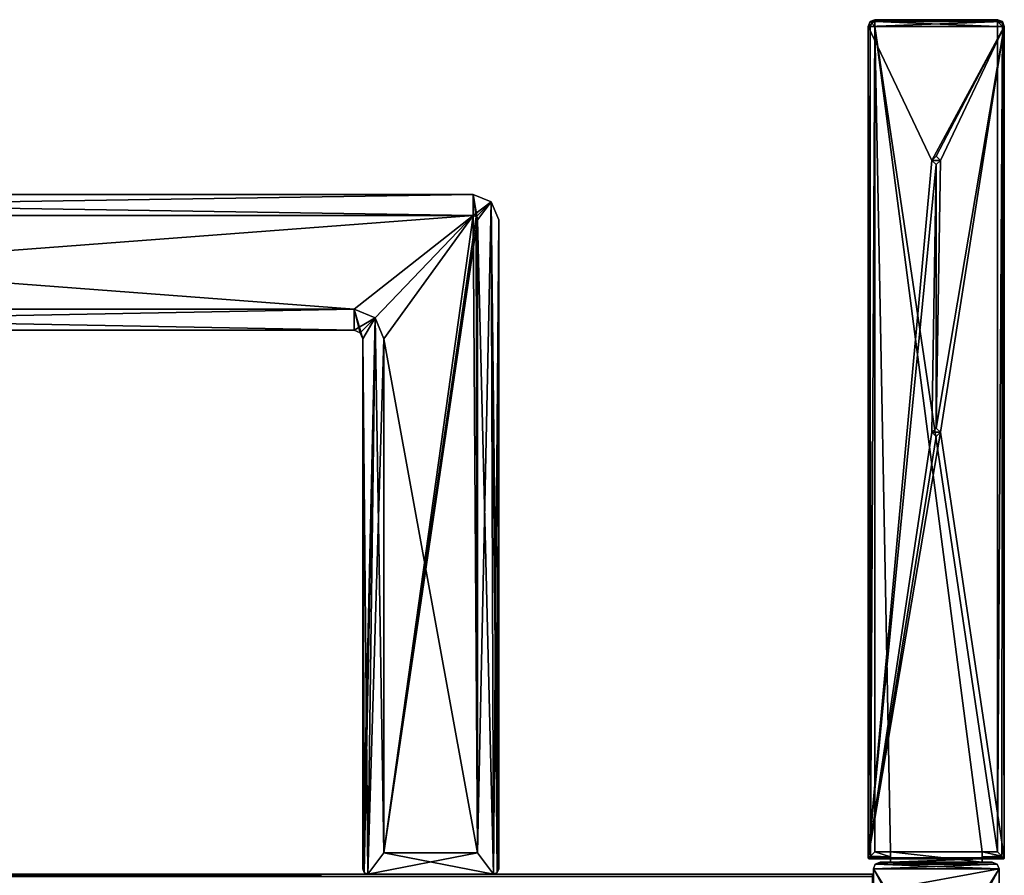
# Model space of a CAD drawing. Header units: millimetres. Extents: x -253 to 253, y -26 to 186.
# Tile 86 of 86: x 127 to 243, y 85 to 186. Entities that reach past the tile are written whole.
import ezdxf

# ---------------------------------------------------------------- set-up
doc = ezdxf.new("R2010")
doc.units = ezdxf.units.MM
doc.header["$LTSCALE"] = 52.148148
for name, color, linetype in [('10', 7, 'CONTINUOUS'), ('105', 7, 'CONTINUOUS'), ('16', 7, 'CONTINUOUS'), ('17', 7, 'CONTINUOUS'), ('62', 7, 'CONTINUOUS'), ('63', 7, 'CONTINUOUS'), ('64', 7, 'CONTINUOUS'), ('65', 7, 'CONTINUOUS'), ('66', 7, 'CONTINUOUS'), ('67', 7, 'CONTINUOUS'), ('68', 7, 'CONTINUOUS'), ('69', 7, 'CONTINUOUS'), ('70', 7, 'CONTINUOUS'), ('71', 7, 'CONTINUOUS'), ('72', 7, 'CONTINUOUS'), ('744', 7, 'CONTINUOUS'), ('745', 7, 'CONTINUOUS'), ('746', 7, 'CONTINUOUS'), ('747', 7, 'CONTINUOUS'), ('748', 7, 'CONTINUOUS'), ('749', 7, 'CONTINUOUS'), ('750', 7, 'CONTINUOUS'), ('751', 7, 'CONTINUOUS'), ('752', 7, 'CONTINUOUS'), ('753', 7, 'CONTINUOUS'), ('754', 7, 'CONTINUOUS'), ('755', 7, 'CONTINUOUS'), ('756', 7, 'CONTINUOUS'), ('757', 7, 'CONTINUOUS'), ('758', 7, 'CONTINUOUS'), ('759', 7, 'CONTINUOUS'), ('760', 7, 'CONTINUOUS'), ('761', 7, 'CONTINUOUS'), ('762', 7, 'CONTINUOUS'), ('763', 7, 'CONTINUOUS'), ('764', 7, 'CONTINUOUS'), ('765', 7, 'CONTINUOUS'), ('766', 7, 'CONTINUOUS'), ('772', 7, 'CONTINUOUS'), ('80', 7, 'CONTINUOUS'), ('808', 7, 'CONTINUOUS'), ('809', 7, 'CONTINUOUS'), ('81', 7, 'CONTINUOUS'), ('82', 7, 'CONTINUOUS'), ('83', 7, 'CONTINUOUS'), ('84', 7, 'CONTINUOUS'), ('85', 7, 'CONTINUOUS'), ('857', 7, 'CONTINUOUS'), ('858', 7, 'CONTINUOUS'), ('859', 7, 'CONTINUOUS'), ('86', 7, 'CONTINUOUS'), ('860', 7, 'CONTINUOUS'), ('861', 7, 'CONTINUOUS'), ('862', 7, 'CONTINUOUS'), ('9', 7, 'CONTINUOUS'), ('92', 7, 'CONTINUOUS'), ('93', 7, 'CONTINUOUS'), ('94', 7, 'CONTINUOUS'), ('95', 7, 'CONTINUOUS'), ('96', 7, 'CONTINUOUS'), ('97', 7, 'CONTINUOUS'), ('98', 7, 'CONTINUOUS'), ('99', 7, 'CONTINUOUS')]:
    doc.layers.add(name, color=color, linetype=linetype)

msp = doc.modelspace()

# ---------------------------------------------------------------- linework, layer by layer
at = {"layer": '10', "linetype": 'Continuous'}
for points in [[(227, 84.71, -431.89), (227, 85, -432.59), (-227, 84.71, -431.89), (227, 84.71, -431.89)], [(-227, 84.71, -431.89), (227, 85, -432.59), (-227, 85, -432.59), (-227, 84.71, -431.89)]]:
    msp.add_3dface(points, dxfattribs=at)
at = {"layer": '105', "linetype": 'Continuous'}
for points in [[(180, 162.5, -446.3), (180, 162.5, -440.55), (20, 162.5, -440.55), (180, 162.5, -446.3)], [(20, 162.5, -446.3), (180, 162.5, -446.3), (20, 162.5, -440.55), (20, 162.5, -446.3)]]:
    msp.add_3dface(points, dxfattribs=at)
at = {"layer": '16', "linetype": 'Continuous'}
for points in [[(227, 85, -446), (227, 84.71, -446.71), (-227, 85, -446), (227, 85, -446)], [(227, 84.71, -446.71), (-227, 84.71, -446.71), (-227, 85, -446), (227, 84.71, -446.71)]]:
    msp.add_3dface(points, dxfattribs=at)
at = {"layer": '17', "linetype": 'Continuous'}
for points in [[(227, 85, -432.59), (227, 85, -446), (-227, 85, -446), (227, 85, -432.59)], [(-227, 85, -432.59), (227, 85, -432.59), (-227, 85, -446), (-227, 85, -432.59)]]:
    msp.add_3dface(points, dxfattribs=at)
at = {"layer": '62', "linetype": 'Continuous'}
for points in [[(180, 162.5, -440.55), (180, 162.5, -446.3), (180.35, 162.35, -446.3), (180, 162.5, -440.55)], [(180.35, 162.35, -440.55), (180, 162.5, -440.55), (180.35, 162.35, -446.3), (180.35, 162.35, -440.55)], [(180.5, 162, -440.55), (180.35, 162.35, -440.55), (180.5, 162, -446.3), (180.5, 162, -440.55)], [(180.5, 162, -446.3), (180.35, 162.35, -440.55), (180.35, 162.35, -446.3), (180.5, 162, -446.3)]]:
    msp.add_3dface(points, dxfattribs=at)
at = {"layer": '63', "linetype": 'Continuous'}
for points in [[(180, 165, -446.3), (180, 162.5, -446.3), (20, 162.5, -446.3), (180, 165, -446.3)], [(20, 165, -446.3), (180, 165, -446.3), (20, 162.5, -446.3), (20, 165, -446.3)], [(182.12, 164.12, -446.3), (180, 162.5, -446.3), (180, 165, -446.3), (182.12, 164.12, -446.3)], [(180.35, 162.35, -446.3), (180, 162.5, -446.3), (182.12, 164.12, -446.3), (180.35, 162.35, -446.3)], [(180.5, 162, -446.3), (180.35, 162.35, -446.3), (182.12, 164.12, -446.3), (180.5, 162, -446.3)], [(180.5, 162, -446.3), (182.12, 164.12, -446.3), (180.5, 87.5, -446.3), (180.5, 162, -446.3)], [(182.12, 164.12, -446.3), (182.4, 85, -446.3), (180.5, 87.5, -446.3), (182.12, 164.12, -446.3)], [(182.12, 164.12, -446.3), (183, 162, -446.3), (182.4, 85, -446.3), (182.12, 164.12, -446.3)], [(182.4, 85, -446.3), (183, 162, -446.3), (182.82, 85.18, -446.3), (182.4, 85, -446.3)], [(182.82, 85.18, -446.3), (183, 162, -446.3), (183, 85.6, -446.3), (182.82, 85.18, -446.3)], [(166, 149, -446.3), (34, 149, -446.3), (166, 151.5, -446.3), (166, 149, -446.3)], [(166, 151.5, -446.3), (34, 149, -446.3), (34, 151.5, -446.3), (166, 151.5, -446.3)], [(168.47, 150.47, -446.3), (166, 149, -446.3), (166, 151.5, -446.3), (168.47, 150.47, -446.3)], [(166.71, 148.71, -446.3), (166, 149, -446.3), (168.47, 150.47, -446.3), (166.71, 148.71, -446.3)], [(167, 148, -446.3), (166.71, 148.71, -446.3), (168.47, 150.47, -446.3), (167, 148, -446.3)], [(167, 85.6, -446.3), (167, 148, -446.3), (168.47, 150.47, -446.3), (167, 85.6, -446.3)], [(167.18, 85.18, -446.3), (167, 85.6, -446.3), (168.47, 150.47, -446.3), (167.18, 85.18, -446.3)], [(167.6, 85, -446.3), (167.18, 85.18, -446.3), (168.47, 150.47, -446.3), (167.6, 85, -446.3)], [(169.5, 148, -446.3), (167.6, 85, -446.3), (168.47, 150.47, -446.3), (169.5, 148, -446.3)], [(169.5, 87.5, -446.3), (167.6, 85, -446.3), (169.5, 148, -446.3), (169.5, 87.5, -446.3)], [(182.4, 85, -446.3), (167.6, 85, -446.3), (180.5, 87.5, -446.3), (182.4, 85, -446.3)], [(180.5, 87.5, -446.3), (167.6, 85, -446.3), (169.5, 87.5, -446.3), (180.5, 87.5, -446.3)]]:
    msp.add_3dface(points, dxfattribs=at)
at = {"layer": '64', "linetype": 'Continuous'}
for points in [[(182.12, 164.12, -446.3), (180, 165, -446.3), (182.12, 164.12, -432.3), (182.12, 164.12, -446.3)], [(180, 165, -446.3), (180, 165, -432.3), (182.12, 164.12, -432.3), (180, 165, -446.3)], [(183, 162, -446.3), (182.12, 164.12, -446.3), (183, 162, -432.3), (183, 162, -446.3)], [(183, 162, -432.3), (182.12, 164.12, -446.3), (182.12, 164.12, -432.3), (183, 162, -432.3)]]:
    msp.add_3dface(points, dxfattribs=at)
at = {"layer": '65', "linetype": 'Continuous'}
for points in [[(180, 165, -432.3), (20, 165, -432.3), (180, 162.5, -432.3), (180, 165, -432.3)], [(180, 162.5, -432.3), (20, 165, -432.3), (20, 162.5, -432.3), (180, 162.5, -432.3)], [(182.12, 164.12, -432.3), (180, 165, -432.3), (180.5, 162, -432.3), (182.12, 164.12, -432.3)], [(180.5, 162, -432.3), (180, 165, -432.3), (180.35, 162.35, -432.3), (180.5, 162, -432.3)], [(180.35, 162.35, -432.3), (180, 165, -432.3), (180, 162.5, -432.3), (180.35, 162.35, -432.3)], [(182.4, 85, -432.3), (182.12, 164.12, -432.3), (180.5, 162, -432.3), (182.4, 85, -432.3)], [(183, 162, -432.3), (182.12, 164.12, -432.3), (183, 85.6, -432.3), (183, 162, -432.3)], [(183, 85.6, -432.3), (182.12, 164.12, -432.3), (182.82, 85.18, -432.3), (183, 85.6, -432.3)], [(182.82, 85.18, -432.3), (182.12, 164.12, -432.3), (182.4, 85, -432.3), (182.82, 85.18, -432.3)], [(182.4, 85, -432.3), (180.5, 162, -432.3), (180.5, 87.5, -432.3), (182.4, 85, -432.3)], [(34, 149, -432.3), (166, 149, -432.3), (34, 151.5, -432.3), (34, 149, -432.3)], [(34, 151.5, -432.3), (166, 149, -432.3), (166, 151.5, -432.3), (34, 151.5, -432.3)], [(166.71, 148.71, -432.3), (167, 148, -432.3), (166, 151.5, -432.3), (166.71, 148.71, -432.3)], [(166, 151.5, -432.3), (167, 148, -432.3), (168.47, 150.47, -432.3), (166, 151.5, -432.3)], [(166, 149, -432.3), (166.71, 148.71, -432.3), (166, 151.5, -432.3), (166, 149, -432.3)], [(167, 148, -432.3), (167.6, 85, -432.3), (168.47, 150.47, -432.3), (167, 148, -432.3)], [(168.47, 150.47, -432.3), (167.6, 85, -432.3), (169.5, 87.5, -432.3), (168.47, 150.47, -432.3)], [(169.5, 148, -432.3), (168.47, 150.47, -432.3), (169.5, 87.5, -432.3), (169.5, 148, -432.3)], [(167.18, 85.18, -432.3), (167.6, 85, -432.3), (167, 148, -432.3), (167.18, 85.18, -432.3)], [(167, 85.6, -432.3), (167.18, 85.18, -432.3), (167, 148, -432.3), (167, 85.6, -432.3)], [(167.6, 85, -432.3), (182.4, 85, -432.3), (169.5, 87.5, -432.3), (167.6, 85, -432.3)], [(169.5, 87.5, -432.3), (182.4, 85, -432.3), (180.5, 87.5, -432.3), (169.5, 87.5, -432.3)]]:
    msp.add_3dface(points, dxfattribs=at)
at = {"layer": '66', "linetype": 'Continuous'}
for points in [[(183, 85.6, -446.3), (183, 162, -446.3), (183, 85.6, -432.3), (183, 85.6, -446.3)], [(183, 162, -446.3), (183, 162, -432.3), (183, 85.6, -432.3), (183, 162, -446.3)]]:
    msp.add_3dface(points, dxfattribs=at)
at = {"layer": '67', "linetype": 'Continuous'}
for points in [[(182.4, 85, -446.3), (182.82, 85.18, -446.3), (182.4, 85, -432.3), (182.4, 85, -446.3)], [(182.82, 85.18, -446.3), (182.82, 85.18, -432.3), (182.4, 85, -432.3), (182.82, 85.18, -446.3)], [(182.82, 85.18, -446.3), (183, 85.6, -446.3), (182.82, 85.18, -432.3), (182.82, 85.18, -446.3)], [(183, 85.6, -446.3), (183, 85.6, -432.3), (182.82, 85.18, -432.3), (183, 85.6, -446.3)]]:
    msp.add_3dface(points, dxfattribs=at)
at = {"layer": '68', "linetype": 'Continuous'}
for points in [[(167.6, 85, -446.3), (182.4, 85, -446.3), (167.6, 85, -432.3), (167.6, 85, -446.3)], [(182.4, 85, -446.3), (182.4, 85, -432.3), (167.6, 85, -432.3), (182.4, 85, -446.3)]]:
    msp.add_3dface(points, dxfattribs=at)
at = {"layer": '69', "linetype": 'Continuous'}
for points in [[(167, 85.6, -446.3), (167.18, 85.18, -446.3), (167, 85.6, -432.3), (167, 85.6, -446.3)], [(167.18, 85.18, -446.3), (167.18, 85.18, -432.3), (167, 85.6, -432.3), (167.18, 85.18, -446.3)], [(167.18, 85.18, -446.3), (167.6, 85, -446.3), (167.18, 85.18, -432.3), (167.18, 85.18, -446.3)], [(167.6, 85, -446.3), (167.6, 85, -432.3), (167.18, 85.18, -432.3), (167.6, 85, -446.3)]]:
    msp.add_3dface(points, dxfattribs=at)
at = {"layer": '70', "linetype": 'Continuous'}
for points in [[(167, 148, -446.3), (167, 85.6, -446.3), (167, 148, -432.3), (167, 148, -446.3)], [(167, 85.6, -446.3), (167, 85.6, -432.3), (167, 148, -432.3), (167, 85.6, -446.3)]]:
    msp.add_3dface(points, dxfattribs=at)
at = {"layer": '71', "linetype": 'Continuous'}
for points in [[(166, 149, -446.3), (166.71, 148.71, -446.3), (166, 149, -432.3), (166, 149, -446.3)], [(166.71, 148.71, -446.3), (166.71, 148.71, -432.3), (166, 149, -432.3), (166.71, 148.71, -446.3)], [(166.71, 148.71, -446.3), (167, 148, -446.3), (166.71, 148.71, -432.3), (166.71, 148.71, -446.3)], [(167, 148, -446.3), (167, 148, -432.3), (166.71, 148.71, -432.3), (167, 148, -446.3)]]:
    msp.add_3dface(points, dxfattribs=at)
at = {"layer": '72', "linetype": 'Continuous'}
for points in [[(34, 149, -446.3), (166, 149, -446.3), (34, 149, -432.3), (34, 149, -446.3)], [(166, 149, -446.3), (166, 149, -432.3), (34, 149, -432.3), (166, 149, -446.3)]]:
    msp.add_3dface(points, dxfattribs=at)
at = {"layer": '744', "linetype": 'Continuous'}
for points in [[(227.29, 185.56), (226.72, 185.33), (241.71, 185.56), (227.29, 185.56)], [(241.71, 185.56), (226.72, 185.33), (242.28, 185.33), (241.71, 185.56)], [(226.72, 185.33), (226.49, 184.76), (242.28, 185.33), (226.72, 185.33)], [(242.28, 185.33), (226.49, 184.76), (242.51, 184.76), (242.28, 185.33)], [(226.49, 184.76), (226.49, 86.9), (234, 169), (226.49, 184.76)], [(242.51, 184.76), (226.49, 184.76), (234, 169), (242.51, 184.76)], [(234.5, 169.5), (242.51, 184.76), (234, 169), (234.5, 169.5)], [(235, 169), (242.51, 184.76), (234.5, 169.5), (235, 169)], [(242.51, 184.76), (235, 169), (234.5, 137.5), (242.51, 184.76)], [(235, 137), (242.51, 184.76), (234.5, 137.5), (235, 137)], [(242.51, 86.9), (242.51, 184.76), (235, 137), (242.51, 86.9)], [(234, 169), (226.49, 86.9), (234.5, 168.5), (234, 169)], [(234.5, 168.5), (226.49, 86.9), (234, 137), (234.5, 168.5)], [(234.5, 137.5), (234.5, 168.5), (234, 137), (234.5, 137.5)], [(235, 169), (234.5, 168.5), (234.5, 137.5), (235, 169)], [(226.49, 86.9), (242.51, 86.9), (235, 137), (226.49, 86.9)], [(226.49, 86.9), (235, 137), (234.5, 136.5), (226.49, 86.9)], [(234, 137), (226.49, 86.9), (234.5, 136.5), (234, 137)], [(226.49, 86.9), (226.52, 86.83), (242.51, 86.9), (226.49, 86.9)], [(242.51, 86.9), (226.52, 86.83), (242.48, 86.83), (242.51, 86.9)], [(226.52, 86.83), (226.59, 86.8), (242.48, 86.83), (226.52, 86.83)], [(226.59, 86.8), (229.1, 86.8), (242.48, 86.83), (226.59, 86.8)], [(241.9, 85.6), (241.67, 86.17), (227.1, 85.6), (241.9, 85.6)], [(227.1, 85.6), (241.67, 86.17), (227.33, 86.17), (227.1, 85.6)], [(239.9, 86.4), (229.1, 86.4), (227.33, 86.17), (239.9, 86.4)], [(227.33, 86.17), (229.1, 86.4), (227.9, 86.4), (227.33, 86.17)], [(241.1, 86.4), (239.9, 86.4), (227.33, 86.17), (241.1, 86.4)], [(241.67, 86.17), (241.1, 86.4), (227.33, 86.17), (241.67, 86.17)], [(242.48, 86.83), (229.1, 86.8), (239.9, 86.8), (242.48, 86.83)], [(229.1, 86.8), (229.1, 86.4), (239.9, 86.8), (229.1, 86.8)], [(239.9, 86.8), (229.1, 86.4), (239.9, 86.4), (239.9, 86.8)], [(242.41, 86.8), (242.48, 86.83), (239.9, 86.8), (242.41, 86.8)], [(241.9, 85.6), (227.1, 85.6), (234, 73), (241.9, 85.6)], [(227.1, 85.6), (227.1, 21.82), (234, 73), (227.1, 85.6)], [(234.5, 73.5), (241.9, 85.6), (234, 73), (234.5, 73.5)], [(235, 73), (241.9, 85.6), (234.5, 73.5), (235, 73)], [(241.9, 44.8), (241.9, 85.6), (235, 73), (241.9, 44.8)]]:
    msp.add_3dface(points, dxfattribs=at)
at = {"layer": '745', "linetype": 'Continuous'}
for points in [[(227.9, 86.4), (229.1, 86.4), (229.1, 86.4, -18.5), (227.9, 86.4)], [(227.9, 86.4), (229.1, 86.4, -18.5), (241.1, 86.4, -447), (227.9, 86.4)], [(227.9, 86.4, -447), (227.9, 86.4), (241.1, 86.4, -447), (227.9, 86.4, -447)], [(229.1, 86.4, -18.5), (239.9, 86.4, -18.5), (241.1, 86.4, -447), (229.1, 86.4, -18.5)], [(239.9, 86.4), (241.1, 86.4), (241.1, 86.4, -447), (239.9, 86.4)], [(239.9, 86.4, -18.5), (239.9, 86.4), (241.1, 86.4, -447), (239.9, 86.4, -18.5)]]:
    msp.add_3dface(points, dxfattribs=at)
at = {"layer": '746', "linetype": 'Continuous'}
for points in [[(239.9, 87.6, -18.5), (229.1, 87.6, -18.5), (227.29, 184.76, -18.5), (239.9, 87.6, -18.5)], [(227.29, 184.76, -18.5), (229.1, 87.6, -18.5), (227.29, 87.6, -18.5), (227.29, 184.76, -18.5)], [(241.71, 87.6, -18.5), (239.9, 87.6, -18.5), (227.29, 184.76, -18.5), (241.71, 87.6, -18.5)], [(241.71, 184.76, -18.5), (241.71, 87.6, -18.5), (227.29, 184.76, -18.5), (241.71, 184.76, -18.5)], [(239.9, 86.4, -18.5), (229.1, 86.4, -18.5), (229.1, 87.6, -18.5), (239.9, 86.4, -18.5)], [(239.9, 86.4, -18.5), (229.1, 87.6, -18.5), (239.9, 87.6, -18.5), (239.9, 86.4, -18.5)]]:
    msp.add_3dface(points, dxfattribs=at)
at = {"layer": '747', "linetype": 'Continuous'}
for points in [[(226.52, 86.83, -17.91), (226.78, 87.09, -18.32), (229.1, 87.03, -18.27), (226.52, 86.83, -17.91)], [(229.1, 86.8, -17.7), (226.52, 86.83, -17.91), (229.1, 87.03, -18.27), (229.1, 86.8, -17.7)], [(226.78, 87.09, -18.32), (227.29, 87.6, -18.5), (229.1, 87.03, -18.27), (226.78, 87.09, -18.32)], [(227.29, 87.6, -18.5), (229.1, 87.6, -18.5), (229.1, 87.03, -18.27), (227.29, 87.6, -18.5)], [(226.55, 86.81, -17.81), (226.52, 86.83, -17.91), (229.1, 86.8, -17.7), (226.55, 86.81, -17.81)], [(226.59, 86.8, -17.7), (226.55, 86.81, -17.81), (229.1, 86.8, -17.7), (226.59, 86.8, -17.7)]]:
    msp.add_3dface(points, dxfattribs=at)
at = {"layer": '748', "linetype": 'Continuous'}
for points in [[(226.5, 86.86, -17.81), (226.49, 86.9, -17.7), (226.72, 184.76, -18.27), (226.5, 86.86, -17.81)], [(226.72, 184.76, -18.27), (226.49, 86.9, -17.7), (226.49, 184.76, -17.7), (226.72, 184.76, -18.27)], [(226.52, 86.83, -17.91), (226.5, 86.86, -17.81), (226.72, 184.76, -18.27), (226.52, 86.83, -17.91)], [(226.78, 87.09, -18.32), (226.52, 86.83, -17.91), (226.72, 184.76, -18.27), (226.78, 87.09, -18.32)], [(227.29, 184.76, -18.5), (226.78, 87.09, -18.32), (226.72, 184.76, -18.27), (227.29, 184.76, -18.5)], [(227.29, 184.76, -18.5), (227.29, 87.6, -18.5), (226.78, 87.09, -18.32), (227.29, 184.76, -18.5)]]:
    msp.add_3dface(points, dxfattribs=at)
at = {"layer": '749', "linetype": 'Continuous'}
for points in [[(226.52, 86.83), (226.49, 86.9), (226.5, 86.86, -17.81), (226.52, 86.83)], [(226.49, 86.9), (226.49, 86.9, -17.7), (226.5, 86.86, -17.81), (226.49, 86.9)], [(226.52, 86.83, -17.91), (226.52, 86.83), (226.5, 86.86, -17.81), (226.52, 86.83, -17.91)], [(226.59, 86.8), (226.52, 86.83), (226.59, 86.8, -17.7), (226.59, 86.8)], [(226.52, 86.83), (226.52, 86.83, -17.91), (226.55, 86.81, -17.81), (226.52, 86.83)], [(226.52, 86.83), (226.55, 86.81, -17.81), (226.59, 86.8, -17.7), (226.52, 86.83)]]:
    msp.add_3dface(points, dxfattribs=at)
at = {"layer": '750', "linetype": 'Continuous'}
for points in [[(226.49, 86.9), (226.49, 184.76), (226.49, 86.9, -17.7), (226.49, 86.9)], [(226.49, 86.9, -17.7), (226.49, 184.76), (226.49, 184.76, -17.7), (226.49, 86.9, -17.7)]]:
    msp.add_3dface(points, dxfattribs=at)
at = {"layer": '751', "linetype": 'Continuous'}
for points in [[(226.72, 185.33), (227.29, 185.56), (226.72, 185.33, -17.7), (226.72, 185.33)], [(227.29, 185.56), (227.29, 185.56, -17.7), (226.72, 185.33, -17.7), (227.29, 185.56)], [(226.49, 184.76), (226.72, 185.33), (226.49, 184.76, -17.7), (226.49, 184.76)], [(226.49, 184.76, -17.7), (226.72, 185.33), (226.72, 185.33, -17.7), (226.49, 184.76, -17.7)]]:
    msp.add_3dface(points, dxfattribs=at)
at = {"layer": '752', "linetype": 'Continuous'}
for points in [[(226.72, 185.33, -17.7), (227.29, 185.56, -17.7), (227.29, 185.33, -18.27), (226.72, 185.33, -17.7)], [(226.49, 184.76, -17.7), (226.72, 185.33, -17.7), (226.91, 185.14, -18.29), (226.49, 184.76, -17.7)], [(226.72, 184.76, -18.27), (226.49, 184.76, -17.7), (226.91, 185.14, -18.29), (226.72, 184.76, -18.27)], [(226.91, 185.14, -18.29), (226.72, 185.33, -17.7), (227.29, 185.33, -18.27), (226.91, 185.14, -18.29)], [(227.29, 184.76, -18.5), (226.72, 184.76, -18.27), (226.91, 185.14, -18.29), (227.29, 184.76, -18.5)], [(227.29, 184.76, -18.5), (226.91, 185.14, -18.29), (227.29, 185.33, -18.27), (227.29, 184.76, -18.5)]]:
    msp.add_3dface(points, dxfattribs=at)
at = {"layer": '753', "linetype": 'Continuous'}
for points in [[(227.29, 185.33, -18.27), (227.29, 185.56, -17.7), (241.71, 185.33, -18.27), (227.29, 185.33, -18.27)], [(241.71, 185.33, -18.27), (227.29, 185.56, -17.7), (241.71, 185.56, -17.7), (241.71, 185.33, -18.27)], [(241.71, 184.76, -18.5), (227.29, 184.76, -18.5), (227.29, 185.33, -18.27), (241.71, 184.76, -18.5)], [(241.71, 184.76, -18.5), (227.29, 185.33, -18.27), (241.71, 185.33, -18.27), (241.71, 184.76, -18.5)]]:
    msp.add_3dface(points, dxfattribs=at)
at = {"layer": '754', "linetype": 'Continuous'}
for points in [[(241.71, 185.33, -18.27), (241.71, 185.56, -17.7), (242.28, 185.16, -18.1), (241.71, 185.33, -18.27)], [(241.71, 185.56, -17.7), (242.28, 185.33, -17.7), (242.28, 185.16, -18.1), (241.71, 185.56, -17.7)], [(241.71, 184.76, -18.5), (241.71, 185.33, -18.27), (242.28, 184.76, -18.27), (241.71, 184.76, -18.5)], [(241.71, 185.33, -18.27), (242.28, 185.16, -18.1), (242.28, 184.76, -18.27), (241.71, 185.33, -18.27)], [(242.28, 185.33, -17.7), (242.51, 184.76, -17.7), (242.28, 185.16, -18.1), (242.28, 185.33, -17.7)], [(242.28, 185.16, -18.1), (242.51, 184.76, -17.7), (242.28, 184.76, -18.27), (242.28, 185.16, -18.1)]]:
    msp.add_3dface(points, dxfattribs=at)
at = {"layer": '755', "linetype": 'Continuous'}
for points in [[(241.71, 185.56), (242.28, 185.33), (241.71, 185.56, -17.7), (241.71, 185.56)], [(241.71, 185.56, -17.7), (242.28, 185.33), (242.28, 185.33, -17.7), (241.71, 185.56, -17.7)], [(242.28, 185.33), (242.51, 184.76), (242.28, 185.33, -17.7), (242.28, 185.33)], [(242.51, 184.76), (242.51, 184.76, -17.7), (242.28, 185.33, -17.7), (242.51, 184.76)]]:
    msp.add_3dface(points, dxfattribs=at)
at = {"layer": '756', "linetype": 'Continuous'}
for points in [[(242.51, 184.76), (242.51, 86.9), (242.51, 184.76, -17.7), (242.51, 184.76)], [(242.51, 184.76, -17.7), (242.51, 86.9), (242.51, 86.9, -17.7), (242.51, 184.76, -17.7)]]:
    msp.add_3dface(points, dxfattribs=at)
at = {"layer": '757', "linetype": 'Continuous'}
for points in [[(241.71, 87.6, -18.5), (241.71, 184.76, -18.5), (242.28, 184.76, -18.27), (241.71, 87.6, -18.5)], [(241.71, 87.6, -18.5), (242.28, 184.76, -18.27), (242.22, 87.09, -18.32), (241.71, 87.6, -18.5)], [(242.28, 184.76, -18.27), (242.48, 86.83, -17.91), (242.22, 87.09, -18.32), (242.28, 184.76, -18.27)], [(242.28, 184.76, -18.27), (242.51, 184.76, -17.7), (242.48, 86.83, -17.91), (242.28, 184.76, -18.27)], [(242.48, 86.83, -17.91), (242.51, 184.76, -17.7), (242.5, 86.86, -17.81), (242.48, 86.83, -17.91)], [(242.51, 184.76, -17.7), (242.51, 86.9, -17.7), (242.5, 86.86, -17.81), (242.51, 184.76, -17.7)]]:
    msp.add_3dface(points, dxfattribs=at)
at = {"layer": '758', "linetype": 'Continuous'}
for points in [[(242.48, 86.83), (242.41, 86.8), (242.45, 86.81, -17.81), (242.48, 86.83)], [(242.45, 86.81, -17.81), (242.41, 86.8), (242.41, 86.8, -17.7), (242.45, 86.81, -17.81)], [(242.48, 86.83, -17.91), (242.48, 86.83), (242.45, 86.81, -17.81), (242.48, 86.83, -17.91)], [(242.51, 86.9), (242.48, 86.83), (242.51, 86.9, -17.7), (242.51, 86.9)], [(242.51, 86.9, -17.7), (242.48, 86.83), (242.5, 86.86, -17.81), (242.51, 86.9, -17.7)], [(242.48, 86.83), (242.48, 86.83, -17.91), (242.5, 86.86, -17.81), (242.48, 86.83)]]:
    msp.add_3dface(points, dxfattribs=at)
at = {"layer": '759', "linetype": 'Continuous'}
for points in [[(239.9, 87.6, -18.5), (241.71, 87.6, -18.5), (242.22, 87.09, -18.32), (239.9, 87.6, -18.5)], [(239.9, 87.6, -18.5), (242.22, 87.09, -18.32), (239.9, 87.03, -18.27), (239.9, 87.6, -18.5)], [(242.22, 87.09, -18.32), (242.48, 86.83, -17.91), (239.9, 87.03, -18.27), (242.22, 87.09, -18.32)], [(242.48, 86.83, -17.91), (242.45, 86.81, -17.81), (239.9, 87.03, -18.27), (242.48, 86.83, -17.91)], [(242.45, 86.81, -17.81), (242.41, 86.8, -17.7), (239.9, 87.03, -18.27), (242.45, 86.81, -17.81)], [(242.41, 86.8, -17.7), (239.9, 86.8, -17.7), (239.9, 87.03, -18.27), (242.41, 86.8, -17.7)]]:
    msp.add_3dface(points, dxfattribs=at)
at = {"layer": '760', "linetype": 'Continuous'}
for points in [[(242.41, 86.8), (239.9, 86.8), (239.9, 86.8, -17.7), (242.41, 86.8)], [(242.41, 86.8, -17.7), (242.41, 86.8), (239.9, 86.8, -17.7), (242.41, 86.8, -17.7)]]:
    msp.add_3dface(points, dxfattribs=at)
at = {"layer": '761', "linetype": 'Continuous'}
for points in [[(239.9, 86.4, -18.5), (239.9, 87.6, -18.5), (239.9, 87.03, -18.27), (239.9, 86.4, -18.5)], [(239.9, 86.8, -17.7), (239.9, 86.4, -18.5), (239.9, 87.03, -18.27), (239.9, 86.8, -17.7)], [(239.9, 86.8), (239.9, 86.4), (239.9, 86.4, -18.5), (239.9, 86.8)], [(239.9, 86.8), (239.9, 86.4, -18.5), (239.9, 86.8, -17.7), (239.9, 86.8)]]:
    msp.add_3dface(points, dxfattribs=at)
at = {"layer": '762', "linetype": 'Continuous'}
for points in [[(227.29, 185.56), (241.71, 185.56), (241.71, 185.56, -17.7), (227.29, 185.56)], [(227.29, 185.56, -17.7), (227.29, 185.56), (241.71, 185.56, -17.7), (227.29, 185.56, -17.7)]]:
    msp.add_3dface(points, dxfattribs=at)
at = {"layer": '763', "linetype": 'Continuous'}
for points in [[(229.1, 86.8), (226.59, 86.8), (226.59, 86.8, -17.7), (229.1, 86.8)], [(229.1, 86.8), (226.59, 86.8, -17.7), (229.1, 86.8, -17.7), (229.1, 86.8)]]:
    msp.add_3dface(points, dxfattribs=at)
at = {"layer": '764', "linetype": 'Continuous'}
for points in [[(229.1, 87.6, -18.5), (229.1, 86.4, -18.5), (229.1, 87.03, -18.27), (229.1, 87.6, -18.5)], [(229.1, 86.4, -18.5), (229.1, 86.8, -17.7), (229.1, 87.03, -18.27), (229.1, 86.4, -18.5)], [(229.1, 86.4), (229.1, 86.8), (229.1, 86.8, -17.7), (229.1, 86.4)], [(229.1, 86.4, -18.5), (229.1, 86.4), (229.1, 86.8, -17.7), (229.1, 86.4, -18.5)]]:
    msp.add_3dface(points, dxfattribs=at)
at = {"layer": '765', "linetype": 'Continuous'}
for points in [[(227.1, 85.6), (227.33, 86.17), (227.1, 85.6, -447), (227.1, 85.6)], [(227.1, 85.6, -447), (227.33, 86.17), (227.33, 86.17, -447), (227.1, 85.6, -447)], [(227.33, 86.17), (227.9, 86.4), (227.33, 86.17, -447), (227.33, 86.17)], [(227.9, 86.4), (227.9, 86.4, -447), (227.33, 86.17, -447), (227.9, 86.4)]]:
    msp.add_3dface(points, dxfattribs=at)
at = {"layer": '766', "linetype": 'Continuous'}
for points in [[(227.1, 21.82), (227.1, 85.6), (227.1, 85.6, -447), (227.1, 21.82)], [(227.1, 21.82), (227.1, 85.6, -447), (227.1, 21.82, -430.7), (227.1, 21.82)], [(227.1, 85.6, -447), (227.1, 83.2, -447), (227.1, 21.82, -430.7), (227.1, 85.6, -447)]]:
    msp.add_3dface(points, dxfattribs=at)
at = {"layer": '772', "linetype": 'Continuous'}
for points in [[(227.1, 85.6, -447), (227.33, 86.17, -447), (241.9, 85.6, -447), (227.1, 85.6, -447)], [(227.33, 86.17, -447), (227.9, 86.4, -447), (241.67, 86.17, -447), (227.33, 86.17, -447)], [(241.9, 85.6, -447), (227.33, 86.17, -447), (241.67, 86.17, -447), (241.9, 85.6, -447)], [(227.9, 86.4, -447), (241.1, 86.4, -447), (241.67, 86.17, -447), (227.9, 86.4, -447)], [(227.1, 83.2, -447), (227.1, 85.6, -447), (228.6, 83.2, -447), (227.1, 83.2, -447)], [(228.6, 83.2, -447), (227.1, 85.6, -447), (241.9, 85.6, -447), (228.6, 83.2, -447)], [(241.9, 44.8, -447), (228.6, 83.2, -447), (241.9, 85.6, -447), (241.9, 44.8, -447)]]:
    msp.add_3dface(points, dxfattribs=at)
at = {"layer": '80', "linetype": 'Continuous'}
for points in [[(180, 165, -446.3), (20, 165, -446.3), (180, 165, -432.3), (180, 165, -446.3)], [(180, 165, -432.3), (20, 165, -446.3), (20, 165, -432.3), (180, 165, -432.3)]]:
    msp.add_3dface(points, dxfattribs=at)
at = {"layer": '808', "linetype": 'Continuous'}
for points in [[(241.9, 85.6), (241.9, 44.8), (241.9, 44.8, -447), (241.9, 85.6)], [(241.9, 85.6), (241.9, 44.8, -447), (241.9, 85.6, -447), (241.9, 85.6)]]:
    msp.add_3dface(points, dxfattribs=at)
at = {"layer": '809', "linetype": 'Continuous'}
for points in [[(241.1, 86.4), (241.67, 86.17), (241.1, 86.4, -447), (241.1, 86.4)], [(241.1, 86.4, -447), (241.67, 86.17), (241.67, 86.17, -447), (241.1, 86.4, -447)], [(241.67, 86.17), (241.9, 85.6), (241.67, 86.17, -447), (241.67, 86.17)], [(241.9, 85.6), (241.9, 85.6, -447), (241.67, 86.17, -447), (241.9, 85.6)]]:
    msp.add_3dface(points, dxfattribs=at)
at = {"layer": '81', "linetype": 'Continuous'}
for points in [[(180.35, 162.35, -432.3), (180, 162.5, -432.3), (180.35, 162.35, -438.05), (180.35, 162.35, -432.3)], [(180.35, 162.35, -438.05), (180, 162.5, -432.3), (180, 162.5, -438.05), (180.35, 162.35, -438.05)], [(180.5, 162, -432.3), (180.35, 162.35, -432.3), (180.5, 162, -438.05), (180.5, 162, -432.3)], [(180.5, 162, -438.05), (180.35, 162.35, -432.3), (180.35, 162.35, -438.05), (180.5, 162, -438.05)]]:
    msp.add_3dface(points, dxfattribs=at)
at = {"layer": '82', "linetype": 'Continuous'}
for points in [[(180.5, 87.5, -432.3), (180.5, 162, -432.3), (180.5, 87.5, -438.05), (180.5, 87.5, -432.3)], [(180.5, 162, -432.3), (180.5, 162, -438.05), (180.5, 87.5, -438.05), (180.5, 162, -432.3)]]:
    msp.add_3dface(points, dxfattribs=at)
at = {"layer": '83', "linetype": 'Continuous'}
for points in [[(169.5, 87.5, -432.3), (180.5, 87.5, -432.3), (169.5, 87.5, -438.05), (169.5, 87.5, -432.3)], [(180.5, 87.5, -432.3), (180.5, 87.5, -438.05), (169.5, 87.5, -438.05), (180.5, 87.5, -432.3)]]:
    msp.add_3dface(points, dxfattribs=at)
at = {"layer": '84', "linetype": 'Continuous'}
for points in [[(169.5, 148, -432.3), (169.5, 87.5, -432.3), (169.5, 148, -438.05), (169.5, 148, -432.3)], [(169.5, 87.5, -432.3), (169.5, 87.5, -438.05), (169.5, 148, -438.05), (169.5, 87.5, -432.3)]]:
    msp.add_3dface(points, dxfattribs=at)
at = {"layer": '85', "linetype": 'Continuous'}
for points in [[(166, 151.5, -432.3), (168.47, 150.47, -432.3), (166, 151.5, -438.05), (166, 151.5, -432.3)], [(166, 151.5, -438.05), (168.47, 150.47, -432.3), (168.47, 150.47, -438.05), (166, 151.5, -438.05)], [(168.47, 150.47, -432.3), (169.5, 148, -432.3), (168.47, 150.47, -438.05), (168.47, 150.47, -432.3)], [(169.5, 148, -432.3), (169.5, 148, -438.05), (168.47, 150.47, -438.05), (169.5, 148, -432.3)]]:
    msp.add_3dface(points, dxfattribs=at)
at = {"layer": '857', "linetype": 'Continuous'}
for points in [[(234.5, 169.5), (234, 169), (234.5, 169.5, 10), (234.5, 169.5)], [(234.5, 169.5, 10), (234, 169), (234, 169, 10), (234.5, 169.5, 10)], [(235, 169), (234.5, 169.5), (235, 169, 10), (235, 169)], [(235, 169, 10), (234.5, 169.5), (234.5, 169.5, 10), (235, 169, 10)]]:
    msp.add_3dface(points, dxfattribs=at)
at = {"layer": '858', "linetype": 'Continuous'}
for points in [[(234, 169), (234.5, 168.5), (234, 169, 10), (234, 169)], [(234, 169, 10), (234.5, 168.5), (234.5, 168.5, 10), (234, 169, 10)], [(234.5, 168.5), (235, 169), (234.5, 168.5, 10), (234.5, 168.5)], [(235, 169), (235, 169, 10), (234.5, 168.5, 10), (235, 169)]]:
    msp.add_3dface(points, dxfattribs=at)
at = {"layer": '859', "linetype": 'Continuous'}
for points in [[(235, 169, 10), (234.5, 169.5, 10), (234, 169, 10), (235, 169, 10)], [(235, 169, 10), (234, 169, 10), (234.5, 168.5, 10), (235, 169, 10)]]:
    msp.add_3dface(points, dxfattribs=at)
at = {"layer": '86', "linetype": 'Continuous'}
for points in [[(34, 151.5, -432.3), (166, 151.5, -432.3), (34, 151.5, -438.05), (34, 151.5, -432.3)], [(166, 151.5, -432.3), (166, 151.5, -438.05), (34, 151.5, -438.05), (166, 151.5, -432.3)]]:
    msp.add_3dface(points, dxfattribs=at)
at = {"layer": '860', "linetype": 'Continuous'}
for points in [[(234.5, 137.5), (234, 137), (234.5, 137.5, 10), (234.5, 137.5)], [(234.5, 137.5, 10), (234, 137), (234, 137, 10), (234.5, 137.5, 10)], [(235, 137), (234.5, 137.5), (235, 137, 10), (235, 137)], [(235, 137, 10), (234.5, 137.5), (234.5, 137.5, 10), (235, 137, 10)]]:
    msp.add_3dface(points, dxfattribs=at)
at = {"layer": '861', "linetype": 'Continuous'}
for points in [[(234, 137), (234.5, 136.5), (234, 137, 10), (234, 137)], [(234, 137, 10), (234.5, 136.5), (234.5, 136.5, 10), (234, 137, 10)], [(234.5, 136.5), (235, 137), (234.5, 136.5, 10), (234.5, 136.5)], [(235, 137), (235, 137, 10), (234.5, 136.5, 10), (235, 137)]]:
    msp.add_3dface(points, dxfattribs=at)
at = {"layer": '862', "linetype": 'Continuous'}
for points in [[(235, 137, 10), (234.5, 137.5, 10), (234, 137, 10), (235, 137, 10)], [(235, 137, 10), (234, 137, 10), (234.5, 136.5, 10), (235, 137, 10)]]:
    msp.add_3dface(points, dxfattribs=at)
at = {"layer": '9', "linetype": 'Continuous'}
for points in [[(227, 84.71, -431.89), (227, 0, -447), (227, 85, -432.59), (227, 84.71, -431.89)], [(227, 85, -432.59), (227, 0, -447), (227, 85, -446), (227, 85, -432.59)], [(227, 85, -446), (227, 0, -447), (227, 84.71, -446.71), (227, 85, -446)]]:
    msp.add_3dface(points, dxfattribs=at)
at = {"layer": '92', "linetype": 'Continuous'}
for points in [[(180, 162.5, -432.3), (20, 162.5, -432.3), (180, 162.5, -438.05), (180, 162.5, -432.3)], [(180, 162.5, -438.05), (20, 162.5, -432.3), (20, 162.5, -438.05), (180, 162.5, -438.05)]]:
    msp.add_3dface(points, dxfattribs=at)
at = {"layer": '93', "linetype": 'Continuous'}
for points in [[(166, 151.5, -438.05), (180, 162.5, -438.05), (20, 162.5, -438.05), (166, 151.5, -438.05)], [(34, 151.5, -438.05), (166, 151.5, -438.05), (20, 162.5, -438.05), (34, 151.5, -438.05)], [(180, 162.5, -438.05), (166, 151.5, -438.05), (168.47, 150.47, -438.05), (180, 162.5, -438.05)], [(169.5, 148, -438.05), (180, 162.5, -438.05), (168.47, 150.47, -438.05), (169.5, 148, -438.05)], [(180.5, 87.5, -438.05), (180, 162.5, -438.05), (169.5, 148, -438.05), (180.5, 87.5, -438.05)], [(180.35, 162.35, -438.05), (180, 162.5, -438.05), (180.5, 87.5, -438.05), (180.35, 162.35, -438.05)], [(180.5, 162, -438.05), (180.35, 162.35, -438.05), (180.5, 87.5, -438.05), (180.5, 162, -438.05)], [(169.5, 87.5, -438.05), (180.5, 87.5, -438.05), (169.5, 148, -438.05), (169.5, 87.5, -438.05)]]:
    msp.add_3dface(points, dxfattribs=at)
at = {"layer": '94', "linetype": 'Continuous'}
for points in [[(180.5, 162, -440.55), (180.5, 162, -446.3), (180.5, 87.5, -446.3), (180.5, 162, -440.55)], [(180.5, 162, -440.55), (180.5, 87.5, -446.3), (180.5, 87.5, -440.55), (180.5, 162, -440.55)]]:
    msp.add_3dface(points, dxfattribs=at)
at = {"layer": '95', "linetype": 'Continuous'}
for points in [[(20, 162.5, -440.55), (180, 162.5, -440.55), (34, 151.5, -440.55), (20, 162.5, -440.55)], [(34, 151.5, -440.55), (180, 162.5, -440.55), (166, 151.5, -440.55), (34, 151.5, -440.55)], [(166, 151.5, -440.55), (180, 162.5, -440.55), (168.47, 150.47, -440.55), (166, 151.5, -440.55)], [(180, 162.5, -440.55), (169.5, 148, -440.55), (168.47, 150.47, -440.55), (180, 162.5, -440.55)], [(180, 162.5, -440.55), (180.35, 162.35, -440.55), (169.5, 87.5, -440.55), (180, 162.5, -440.55)], [(169.5, 148, -440.55), (180, 162.5, -440.55), (169.5, 87.5, -440.55), (169.5, 148, -440.55)], [(180.35, 162.35, -440.55), (180.5, 162, -440.55), (169.5, 87.5, -440.55), (180.35, 162.35, -440.55)], [(180.5, 162, -440.55), (180.5, 87.5, -440.55), (169.5, 87.5, -440.55), (180.5, 162, -440.55)]]:
    msp.add_3dface(points, dxfattribs=at)
at = {"layer": '96', "linetype": 'Continuous'}
for points in [[(169.5, 87.5, -446.3), (169.5, 148, -446.3), (169.5, 87.5, -440.55), (169.5, 87.5, -446.3)], [(169.5, 148, -446.3), (169.5, 148, -440.55), (169.5, 87.5, -440.55), (169.5, 148, -446.3)]]:
    msp.add_3dface(points, dxfattribs=at)
at = {"layer": '97', "linetype": 'Continuous'}
for points in [[(180.5, 87.5, -446.3), (169.5, 87.5, -446.3), (180.5, 87.5, -440.55), (180.5, 87.5, -446.3)], [(180.5, 87.5, -440.55), (169.5, 87.5, -446.3), (169.5, 87.5, -440.55), (180.5, 87.5, -440.55)]]:
    msp.add_3dface(points, dxfattribs=at)
at = {"layer": '98', "linetype": 'Continuous'}
for points in [[(168.47, 150.47, -446.3), (166, 151.5, -446.3), (168.47, 150.47, -440.55), (168.47, 150.47, -446.3)], [(166, 151.5, -446.3), (166, 151.5, -440.55), (168.47, 150.47, -440.55), (166, 151.5, -446.3)], [(169.5, 148, -446.3), (168.47, 150.47, -446.3), (169.5, 148, -440.55), (169.5, 148, -446.3)], [(169.5, 148, -440.55), (168.47, 150.47, -446.3), (168.47, 150.47, -440.55), (169.5, 148, -440.55)]]:
    msp.add_3dface(points, dxfattribs=at)
at = {"layer": '99', "linetype": 'Continuous'}
for points in [[(166, 151.5, -446.3), (34, 151.5, -446.3), (166, 151.5, -440.55), (166, 151.5, -446.3)], [(34, 151.5, -446.3), (34, 151.5, -440.55), (166, 151.5, -440.55), (34, 151.5, -446.3)]]:
    msp.add_3dface(points, dxfattribs=at)

doc.saveas('drawing.dxf')
